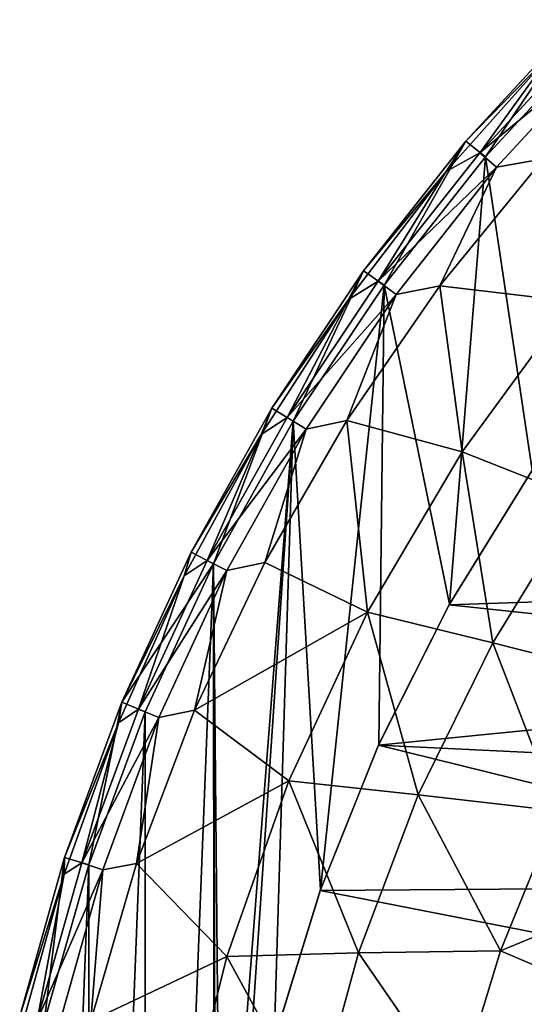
# Model space of a CAD drawing. Header units: millimetres. Extents: x -25 to 25, y -25 to 25.
# Tile 11 of 41: x -24.3 to -18.3, y 6 to 17.7. Entities that reach past the tile are written whole.
import ezdxf

# ---------------------------------------------------------------- set-up
doc = ezdxf.new("R2010")
doc.units = ezdxf.units.MM
doc.header["$LTSCALE"] = 65.185185
for name, color, linetype in [('1', 7, 'CONTINUOUS'), ('13', 7, 'CONTINUOUS'), ('2', 7, 'CONTINUOUS'), ('21', 7, 'CONTINUOUS'), ('23', 7, 'CONTINUOUS'), ('24', 7, 'CONTINUOUS'), ('6', 7, 'CONTINUOUS'), ('7', 7, 'CONTINUOUS')]:
    doc.layers.add(name, color=color, linetype=linetype)

msp = doc.modelspace()

# ---------------------------------------------------------------- linework, layer by layer
at = {"layer": '1', "linetype": 'Continuous'}
for points in [[(-18.228, 12.318, 2.5), (-10.467, 11.022, 2.5), (-19.208, 10.725, 2.5), (-18.228, 12.318, 2.5)], [(-10.467, 11.022, 2.5), (-11.527, 9.908, 2.5), (-19.208, 10.725, 2.5), (-10.467, 11.022, 2.5)], [(-19.208, 10.725, 2.5), (-11.527, 9.908, 2.5), (-20.048, 9.059, 2.5), (-19.208, 10.725, 2.5)], [(-11.527, 9.908, 2.5), (-12.469, 8.692, 2.5), (-20.048, 9.059, 2.5), (-11.527, 9.908, 2.5)], [(-20.048, 9.059, 2.5), (-13.285, 7.387, 2.5), (-20.743, 7.33, 2.5), (-20.048, 9.059, 2.5)], [(-12.469, 8.692, 2.5), (-13.285, 7.387, 2.5), (-20.048, 9.059, 2.5), (-12.469, 8.692, 2.5)], [(-13.285, 7.387, 2.5), (-13.963, 6.006, 2.5), (-20.743, 7.33, 2.5), (-13.285, 7.387, 2.5)], [(-20.743, 7.33, 2.5), (-13.963, 6.006, 2.5), (-21.29, 5.543, 2.5), (-20.743, 7.33, 2.5)], [(-13.963, 6.006, 2.5), (-14.499, 4.562, 2.5), (-21.29, 5.543, 2.5), (-13.963, 6.006, 2.5)]]:
    msp.add_3dface(points, dxfattribs=at)
at = {"layer": '13', "linetype": 'Continuous'}
for points in [[(-19.01, 16.236, 0.688), (-17.678, 17.678, 0.688), (-19.01, 16.236, 0.3), (-19.01, 16.236, 0.688)], [(-19.01, 16.236, 0.3), (-17.678, 17.678, 0.688), (-17.678, 17.678, 0.3), (-19.01, 16.236, 0.3)], [(-20.225, 14.695, 0.3), (-19.01, 16.236, 0.688), (-19.01, 16.236, 0.3), (-20.225, 14.695, 0.3)], [(-20.225, 14.695, 0.688), (-19.01, 16.236, 0.688), (-20.225, 14.695, 0.3), (-20.225, 14.695, 0.688)], [(-21.316, 13.062, 0.688), (-20.225, 14.695, 0.688), (-21.316, 13.062, 0.3), (-21.316, 13.062, 0.688)], [(-21.316, 13.062, 0.3), (-20.225, 14.695, 0.688), (-20.225, 14.695, 0.3), (-21.316, 13.062, 0.3)], [(-22.275, 11.35, 0.688), (-21.316, 13.062, 0.688), (-22.275, 11.35, 0.3), (-22.275, 11.35, 0.688)], [(-22.275, 11.35, 0.3), (-21.316, 13.062, 0.688), (-21.316, 13.062, 0.3), (-22.275, 11.35, 0.3)], [(-23.097, 9.567, 0.688), (-22.275, 11.35, 0.688), (-23.097, 9.567, 0.3), (-23.097, 9.567, 0.688)], [(-23.097, 9.567, 0.3), (-22.275, 11.35, 0.688), (-22.275, 11.35, 0.3), (-23.097, 9.567, 0.3)], [(-23.776, 7.725, 0.3), (-23.097, 9.567, 0.688), (-23.097, 9.567, 0.3), (-23.776, 7.725, 0.3)], [(-23.776, 7.725, 0.688), (-23.097, 9.567, 0.688), (-23.776, 7.725, 0.3), (-23.776, 7.725, 0.688)], [(-24.309, 5.836, 0.688), (-23.776, 7.725, 0.688), (-24.309, 5.836, 0.3), (-24.309, 5.836, 0.688)], [(-24.309, 5.836, 0.3), (-23.776, 7.725, 0.688), (-23.776, 7.725, 0.3), (-24.309, 5.836, 0.3)]]:
    msp.add_3dface(points, dxfattribs=at)
at = {"layer": '2', "linetype": 'Continuous'}
for points in [[(-19.319, 14.517, 3.133), (-17.748, 14.33, 4.765), (-18.088, 16.025, 3.133), (-19.319, 14.517, 3.133)], [(-20.424, 12.915, 3.133), (-19.053, 12.543, 4.765), (-19.319, 14.517, 3.133), (-20.424, 12.915, 3.133)], [(-19.053, 12.543, 4.765), (-17.748, 14.33, 4.765), (-19.319, 14.517, 3.133), (-19.053, 12.543, 4.765)], [(-17.748, 14.33, 4.765), (-19.053, 12.543, 4.765), (-17.642, 11.986, 6.318), (-17.748, 14.33, 4.765)], [(-21.397, 11.23, 3.133), (-20.179, 10.638, 4.765), (-20.424, 12.915, 3.133), (-21.397, 11.23, 3.133)], [(-20.179, 10.638, 4.765), (-19.053, 12.543, 4.765), (-20.424, 12.915, 3.133), (-20.179, 10.638, 4.765)], [(-19.053, 12.543, 4.765), (-20.179, 10.638, 4.765), (-18.692, 10.273, 6.318), (-19.053, 12.543, 4.765)], [(-17.642, 11.986, 6.318), (-19.053, 12.543, 4.765), (-18.692, 10.273, 6.318), (-17.642, 11.986, 6.318)], [(-17.642, 11.986, 6.318), (-18.692, 10.273, 6.318), (-17.097, 9.869, 7.762), (-17.642, 11.986, 6.318)], [(-22.232, 9.472, 3.133), (-20.179, 10.638, 4.765), (-21.397, 11.23, 3.133), (-22.232, 9.472, 3.133)], [(-21.114, 8.633, 4.765), (-20.179, 10.638, 4.765), (-22.232, 9.472, 3.133), (-21.114, 8.633, 4.765)], [(-20.179, 10.638, 4.765), (-21.114, 8.633, 4.765), (-19.576, 8.468, 6.318), (-20.179, 10.638, 4.765)], [(-18.692, 10.273, 6.318), (-20.179, 10.638, 4.765), (-19.576, 8.468, 6.318), (-18.692, 10.273, 6.318)], [(-18.692, 10.273, 6.318), (-19.576, 8.468, 6.318), (-17.922, 8.276, 7.762), (-18.692, 10.273, 6.318)], [(-17.097, 9.869, 7.762), (-18.692, 10.273, 6.318), (-17.922, 8.276, 7.762), (-17.097, 9.869, 7.762)], [(-22.922, 7.652, 3.133), (-21.114, 8.633, 4.765), (-22.232, 9.472, 3.133), (-22.922, 7.652, 3.133)], [(-21.851, 6.547, 4.765), (-21.114, 8.633, 4.765), (-22.922, 7.652, 3.133), (-21.851, 6.547, 4.765)], [(-21.114, 8.633, 4.765), (-21.851, 6.547, 4.765), (-20.286, 6.589, 6.318), (-21.114, 8.633, 4.765)], [(-19.576, 8.468, 6.318), (-21.114, 8.633, 4.765), (-20.286, 6.589, 6.318), (-19.576, 8.468, 6.318)], [(-19.576, 8.468, 6.318), (-20.286, 6.589, 6.318), (-18.6, 6.615, 7.762), (-19.576, 8.468, 6.318)], [(-17.922, 8.276, 7.762), (-19.576, 8.468, 6.318), (-18.6, 6.615, 7.762), (-17.922, 8.276, 7.762)], [(-16.417, 7.516, 9.091), (-17.922, 8.276, 7.762), (-18.6, 6.615, 7.762), (-16.417, 7.516, 9.091)], [(-23.463, 5.783, 3.133), (-21.851, 6.547, 4.765), (-22.922, 7.652, 3.133), (-23.463, 5.783, 3.133)], [(-17.047, 5.951, 9.091), (-16.417, 7.516, 9.091), (-18.6, 6.615, 7.762), (-17.047, 5.951, 9.091)], [(-20.286, 6.589, 6.318), (-21.851, 6.547, 4.765), (-20.815, 4.651, 6.318), (-20.286, 6.589, 6.318)], [(-20.286, 6.589, 6.318), (-20.815, 4.651, 6.318), (-19.123, 4.9, 7.762), (-20.286, 6.589, 6.318)], [(-18.6, 6.615, 7.762), (-20.286, 6.589, 6.318), (-19.123, 4.9, 7.762), (-18.6, 6.615, 7.762)], [(-17.047, 5.951, 9.091), (-18.6, 6.615, 7.762), (-19.123, 4.9, 7.762), (-17.047, 5.951, 9.091)], [(-22.383, 4.399, 4.765), (-21.851, 6.547, 4.765), (-23.463, 5.783, 3.133), (-22.383, 4.399, 4.765)], [(-21.851, 6.547, 4.765), (-22.383, 4.399, 4.765), (-20.815, 4.651, 6.318), (-21.851, 6.547, 4.765)]]:
    msp.add_3dface(points, dxfattribs=at)
at = {"layer": '21', "linetype": 'Continuous'}
for points in [[(-18.777, 16.047), (-19.01, 16.236, 0.3), (-17.678, 17.678, 0.3), (-18.777, 16.047)], [(-17.458, 17.473), (-18.777, 16.047), (-17.678, 17.678, 0.3), (-17.458, 17.473)], [(-19.98, 14.522), (-20.225, 14.695, 0.3), (-19.01, 16.236, 0.3), (-19.98, 14.522)], [(-18.777, 16.047), (-19.98, 14.522), (-19.01, 16.236, 0.3), (-18.777, 16.047)], [(-21.06, 12.907), (-21.316, 13.062, 0.3), (-20.225, 14.695, 0.3), (-21.06, 12.907)], [(-19.98, 14.522), (-21.06, 12.907), (-20.225, 14.695, 0.3), (-19.98, 14.522)], [(-22.009, 11.211), (-22.275, 11.35, 0.3), (-21.316, 13.062, 0.3), (-22.009, 11.211)], [(-21.06, 12.907), (-22.009, 11.211), (-21.316, 13.062, 0.3), (-21.06, 12.907)], [(-22.009, 11.211), (-23.097, 9.567, 0.3), (-22.275, 11.35, 0.3), (-22.009, 11.211)], [(-22.009, 11.211), (-22.82, 9.452), (-23.097, 9.567, 0.3), (-22.009, 11.211)], [(-23.49, 7.635), (-23.776, 7.725, 0.3), (-23.097, 9.567, 0.3), (-23.49, 7.635)], [(-22.82, 9.452), (-23.49, 7.635), (-23.097, 9.567, 0.3), (-22.82, 9.452)], [(-24.017, 5.767), (-24.309, 5.836, 0.3), (-23.776, 7.725, 0.3), (-24.017, 5.767)], [(-23.49, 7.635), (-24.017, 5.767), (-23.776, 7.725, 0.3), (-23.49, 7.635)]]:
    msp.add_3dface(points, dxfattribs=at)
at = {"layer": '23', "linetype": 'Continuous'}
for points in [[(-18.847, 16.097, 1.98), (-17.34, 17.34, 2.582), (-17.526, 17.526, 1.98), (-18.847, 16.097, 1.98)], [(-18.647, 15.926, 2.582), (-17.34, 17.34, 2.582), (-18.847, 16.097, 1.98), (-18.647, 15.926, 2.582)], [(-18.647, 15.926, 2.582), (-18.088, 16.025, 3.133), (-17.34, 17.34, 2.582), (-18.647, 15.926, 2.582)], [(-20.052, 14.569, 1.98), (-18.647, 15.926, 2.582), (-18.847, 16.097, 1.98), (-20.052, 14.569, 1.98)], [(-19.839, 14.414, 2.582), (-18.647, 15.926, 2.582), (-20.052, 14.569, 1.98), (-19.839, 14.414, 2.582)], [(-19.839, 14.414, 2.582), (-19.319, 14.517, 3.133), (-18.647, 15.926, 2.582), (-19.839, 14.414, 2.582)], [(-19.319, 14.517, 3.133), (-18.088, 16.025, 3.133), (-18.647, 15.926, 2.582), (-19.319, 14.517, 3.133)], [(-21.133, 12.95, 1.98), (-19.839, 14.414, 2.582), (-20.052, 14.569, 1.98), (-21.133, 12.95, 1.98)], [(-20.424, 12.915, 3.133), (-19.319, 14.517, 3.133), (-19.839, 14.414, 2.582), (-20.424, 12.915, 3.133)], [(-20.909, 12.813, 2.582), (-19.839, 14.414, 2.582), (-21.133, 12.95, 1.98), (-20.909, 12.813, 2.582)], [(-20.909, 12.813, 2.582), (-20.424, 12.915, 3.133), (-19.839, 14.414, 2.582), (-20.909, 12.813, 2.582)], [(-22.084, 11.252, 1.98), (-20.909, 12.813, 2.582), (-21.133, 12.95, 1.98), (-22.084, 11.252, 1.98)], [(-21.397, 11.23, 3.133), (-20.424, 12.915, 3.133), (-20.909, 12.813, 2.582), (-21.397, 11.23, 3.133)], [(-21.85, 11.133, 2.582), (-20.909, 12.813, 2.582), (-22.084, 11.252, 1.98), (-21.85, 11.133, 2.582)], [(-21.85, 11.133, 2.582), (-21.397, 11.23, 3.133), (-20.909, 12.813, 2.582), (-21.85, 11.133, 2.582)], [(-22.899, 9.485, 1.98), (-21.85, 11.133, 2.582), (-22.084, 11.252, 1.98), (-22.899, 9.485, 1.98)], [(-22.656, 9.385, 2.582), (-21.85, 11.133, 2.582), (-22.899, 9.485, 1.98), (-22.656, 9.385, 2.582)], [(-22.656, 9.385, 2.582), (-22.232, 9.472, 3.133), (-21.85, 11.133, 2.582), (-22.656, 9.385, 2.582)], [(-22.232, 9.472, 3.133), (-21.397, 11.23, 3.133), (-21.85, 11.133, 2.582), (-22.232, 9.472, 3.133)], [(-23.572, 7.659, 1.98), (-22.656, 9.385, 2.582), (-22.899, 9.485, 1.98), (-23.572, 7.659, 1.98)], [(-23.323, 7.578, 2.582), (-22.656, 9.385, 2.582), (-23.572, 7.659, 1.98), (-23.323, 7.578, 2.582)], [(-23.323, 7.578, 2.582), (-22.922, 7.652, 3.133), (-22.656, 9.385, 2.582), (-23.323, 7.578, 2.582)], [(-22.922, 7.652, 3.133), (-22.232, 9.472, 3.133), (-22.656, 9.385, 2.582), (-22.922, 7.652, 3.133)], [(-24.101, 5.786, 1.98), (-23.323, 7.578, 2.582), (-23.572, 7.659, 1.98), (-24.101, 5.786, 1.98)], [(-23.463, 5.783, 3.133), (-22.922, 7.652, 3.133), (-23.323, 7.578, 2.582), (-23.463, 5.783, 3.133)], [(-23.845, 5.725, 2.582), (-23.323, 7.578, 2.582), (-24.101, 5.786, 1.98), (-23.845, 5.725, 2.582)], [(-23.845, 5.725, 2.582), (-23.463, 5.783, 3.133), (-23.323, 7.578, 2.582), (-23.845, 5.725, 2.582)]]:
    msp.add_3dface(points, dxfattribs=at)
at = {"layer": '24', "linetype": 'Continuous'}
for points in [[(-17.678, 17.678, 0.688), (-19.01, 16.236, 0.688), (-17.974, 17.298, 1.343), (-17.678, 17.678, 0.688)], [(-18.847, 16.097, 1.98), (-17.526, 17.526, 1.98), (-17.974, 17.298, 1.343), (-18.847, 16.097, 1.98)], [(-17.974, 17.298, 1.343), (-19.01, 16.236, 0.688), (-19.246, 15.872, 1.343), (-17.974, 17.298, 1.343)], [(-18.847, 16.097, 1.98), (-17.974, 17.298, 1.343), (-19.246, 15.872, 1.343), (-18.847, 16.097, 1.98)], [(-19.01, 16.236, 0.688), (-20.225, 14.695, 0.688), (-19.246, 15.872, 1.343), (-19.01, 16.236, 0.688)], [(-20.052, 14.569, 1.98), (-18.847, 16.097, 1.98), (-19.246, 15.872, 1.343), (-20.052, 14.569, 1.98)], [(-19.246, 15.872, 1.343), (-20.225, 14.695, 0.688), (-20.404, 14.352, 1.343), (-19.246, 15.872, 1.343)], [(-20.052, 14.569, 1.98), (-19.246, 15.872, 1.343), (-20.404, 14.352, 1.343), (-20.052, 14.569, 1.98)], [(-20.225, 14.695, 0.688), (-21.316, 13.062, 0.688), (-20.404, 14.352, 1.343), (-20.225, 14.695, 0.688)], [(-21.133, 12.95, 1.98), (-20.052, 14.569, 1.98), (-20.404, 14.352, 1.343), (-21.133, 12.95, 1.98)], [(-20.404, 14.352, 1.343), (-21.316, 13.062, 0.688), (-21.443, 12.748, 1.343), (-20.404, 14.352, 1.343)], [(-21.133, 12.95, 1.98), (-20.404, 14.352, 1.343), (-21.443, 12.748, 1.343), (-21.133, 12.95, 1.98)], [(-21.316, 13.062, 0.688), (-22.275, 11.35, 0.688), (-21.443, 12.748, 1.343), (-21.316, 13.062, 0.688)], [(-22.084, 11.252, 1.98), (-21.133, 12.95, 1.98), (-21.443, 12.748, 1.343), (-22.084, 11.252, 1.98)], [(-21.443, 12.748, 1.343), (-22.275, 11.35, 0.688), (-22.356, 11.069, 1.343), (-21.443, 12.748, 1.343)], [(-22.084, 11.252, 1.98), (-21.443, 12.748, 1.343), (-22.356, 11.069, 1.343), (-22.084, 11.252, 1.98)], [(-22.275, 11.35, 0.688), (-23.097, 9.567, 0.688), (-22.356, 11.069, 1.343), (-22.275, 11.35, 0.688)], [(-22.899, 9.485, 1.98), (-22.084, 11.252, 1.98), (-22.356, 11.069, 1.343), (-22.899, 9.485, 1.98)], [(-22.356, 11.069, 1.343), (-23.097, 9.567, 0.688), (-23.137, 9.325, 1.343), (-22.356, 11.069, 1.343)], [(-22.899, 9.485, 1.98), (-22.356, 11.069, 1.343), (-23.137, 9.325, 1.343), (-22.899, 9.485, 1.98)], [(-23.097, 9.567, 0.688), (-23.776, 7.725, 0.688), (-23.137, 9.325, 1.343), (-23.097, 9.567, 0.688)], [(-23.572, 7.659, 1.98), (-22.899, 9.485, 1.98), (-23.137, 9.325, 1.343), (-23.572, 7.659, 1.98)], [(-23.137, 9.325, 1.343), (-23.776, 7.725, 0.688), (-23.783, 7.527, 1.343), (-23.137, 9.325, 1.343)], [(-23.572, 7.659, 1.98), (-23.137, 9.325, 1.343), (-23.783, 7.527, 1.343), (-23.572, 7.659, 1.98)], [(-23.776, 7.725, 0.688), (-24.309, 5.836, 0.688), (-23.783, 7.527, 1.343), (-23.776, 7.725, 0.688)], [(-24.101, 5.786, 1.98), (-23.572, 7.659, 1.98), (-23.783, 7.527, 1.343), (-24.101, 5.786, 1.98)], [(-23.783, 7.527, 1.343), (-24.309, 5.836, 0.688), (-24.29, 5.684, 1.343), (-23.783, 7.527, 1.343)], [(-24.101, 5.786, 1.98), (-23.783, 7.527, 1.343), (-24.29, 5.684, 1.343), (-24.101, 5.786, 1.98)]]:
    msp.add_3dface(points, dxfattribs=at)
at = {"layer": '6', "linetype": 'Continuous'}
for points in [[(-18.777, 16.047), (-17.458, 17.473), (-18.223, 12.325), (-18.777, 16.047)], [(-19.98, 14.522), (-18.777, 16.047), (-19.204, 10.733), (-19.98, 14.522)], [(-19.204, 10.733), (-18.777, 16.047), (-18.223, 12.325), (-19.204, 10.733)], [(-21.06, 12.907), (-19.98, 14.522), (-20.739, 7.34), (-21.06, 12.907)], [(-20.739, 7.34), (-19.98, 14.522), (-20.044, 9.068), (-20.739, 7.34)], [(-20.044, 9.068), (-19.98, 14.522), (-19.204, 10.733), (-20.044, 9.068)], [(-22.009, 11.211), (-21.06, 12.907), (-21.92, 1.872), (-22.009, 11.211)], [(-21.92, 1.872), (-21.06, 12.907), (-21.682, 3.727), (-21.92, 1.872)], [(-21.682, 3.727), (-21.06, 12.907), (-21.287, 5.554), (-21.682, 3.727)], [(-21.287, 5.554), (-21.06, 12.907), (-20.739, 7.34), (-21.287, 5.554)], [(-22.82, 9.452), (-22.009, 11.211), (-22.816, -9.462), (-22.82, 9.452)], [(-22.009, 11.211), (-22, 0), (-22.816, -9.462), (-22.009, 11.211)], [(-21.98, 0.939), (-22.009, 11.211), (-21.92, 1.872), (-21.98, 0.939)], [(-22, 0), (-22.009, 11.211), (-21.98, 0.939), (-22, 0)], [(-23.49, 7.635), (-22.82, 9.452), (-23.487, -7.646), (-23.49, 7.635)], [(-23.487, -7.646), (-22.82, 9.452), (-22.816, -9.462), (-23.487, -7.646)], [(-24.017, 5.767), (-23.49, 7.635), (-24.015, -5.778), (-24.017, 5.767)], [(-24.015, -5.778), (-23.49, 7.635), (-23.487, -7.646), (-24.015, -5.778)]]:
    msp.add_3dface(points, dxfattribs=at)
at = {"layer": '7', "linetype": 'Continuous'}
for points in [[(-18.228, 12.318, 2.5), (-19.208, 10.725, 2.5), (-19.204, 10.733), (-18.228, 12.318, 2.5)], [(-18.228, 12.318, 2.5), (-19.204, 10.733), (-18.223, 12.325), (-18.228, 12.318, 2.5)], [(-19.208, 10.725, 2.5), (-20.048, 9.059, 2.5), (-20.044, 9.068), (-19.208, 10.725, 2.5)], [(-19.208, 10.725, 2.5), (-20.044, 9.068), (-19.204, 10.733), (-19.208, 10.725, 2.5)], [(-20.048, 9.059, 2.5), (-20.743, 7.33, 2.5), (-20.739, 7.34), (-20.048, 9.059, 2.5)], [(-20.048, 9.059, 2.5), (-20.739, 7.34), (-20.044, 9.068), (-20.048, 9.059, 2.5)], [(-20.743, 7.33, 2.5), (-21.29, 5.543, 2.5), (-21.287, 5.554), (-20.743, 7.33, 2.5)], [(-20.743, 7.33, 2.5), (-21.287, 5.554), (-20.739, 7.34), (-20.743, 7.33, 2.5)]]:
    msp.add_3dface(points, dxfattribs=at)

doc.saveas('drawing.dxf')
